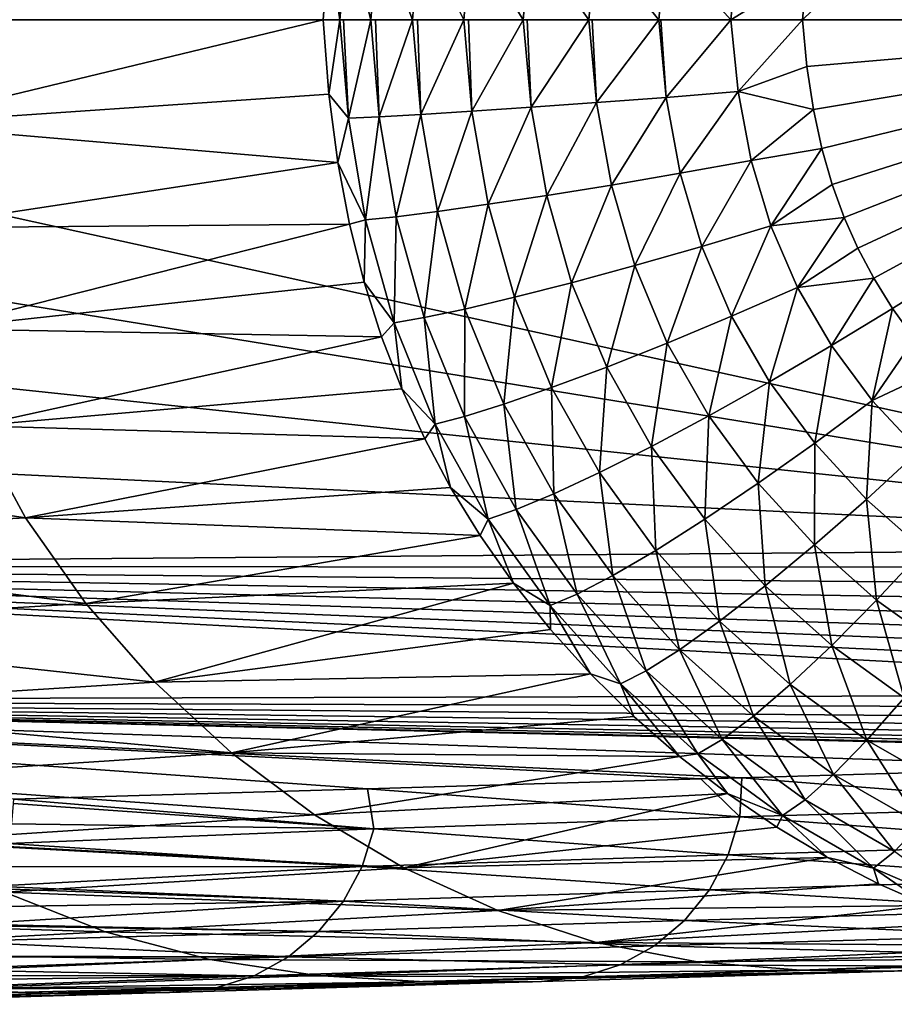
# Model space of a CAD drawing. Header units: metres. Extents: x -160 to 52, y -25 to 25.
# Tile 159 of 166: x 37.15 to 45.57, y -9.48 to 0. Entities that reach past the tile are written whole.
import ezdxf

# ---------------------------------------------------------------- set-up
doc = ezdxf.new("R2010")
doc.units = ezdxf.units.M
doc.layers.add('solid_509094_SW0001', color=7, linetype='CONTINUOUS')

msp = doc.modelspace()

# ---------------------------------------------------------------- linework, layer by layer
at = {"layer": 'solid_509094_SW0001'}
for points in [[(44.68808, -0.000008, 111.595085), (49.955715, -0.000008, 110.66626), (49.924114, 5.053803, 110.671829)], [(44.731606, 0.451589, 111.58741), (44.68808, -0.000008, 111.595085), (49.924114, 5.053803, 110.671829)], [(40.307503, 0.884208, 109.029602), (40.127136, 0.716359, 108.473663), (40.234135, -0.000011, 109.04248)], [(40.307503, 0.884208, 109.029602), (40.234135, -0.000011, 109.04248), (40.531174, -0.000009, 109.671661)], [(40.604065, 0.871417, 109.658791), (40.307503, 0.884208, 109.029602), (40.531174, -0.000009, 109.671661)], [(40.604065, 0.871417, 109.658791), (40.531174, -0.000009, 109.671661), (40.932911, -0.000012, 110.239883)], [(41.005009, 0.850609, 110.227074), (40.604065, 0.871417, 109.658791), (40.932911, -0.000012, 110.239883)], [(41.005009, 0.850609, 110.227074), (40.932911, -0.000012, 110.239883), (41.427006, -0.000011, 110.729759)], [(41.498215, 0.822235, 110.717255), (41.005009, 0.850609, 110.227074), (41.427006, -0.000011, 110.729759)], [(41.498215, 0.822235, 110.717255), (41.427006, -0.000011, 110.729759), (41.998844, -0.000014, 111.126808)], [(42.068771, 0.786924, 111.114525), (41.498215, 0.822235, 110.717255), (41.998844, -0.000014, 111.126808)], [(42.068771, 0.786924, 111.114525), (41.998844, -0.000014, 111.126808), (42.631157, -0.000008, 111.418907)], [(42.699417, 0.745436, 111.406853), (42.068771, 0.786924, 111.114525), (42.631157, -0.000008, 111.418907)], [(40.072517, -0.000008, 108.482269), (40.127136, 0.716359, 108.473663), (35.82576, -0.000006, 88.343414)], [(40.234135, -0.000011, 109.04248), (40.127136, 0.716359, 108.473663), (40.072517, -0.000008, 108.482269)], [(42.699417, 0.745436, 111.406853), (42.631157, -0.000008, 111.418907), (43.304623, -0.000011, 111.597122)], [(43.37109, 0.698686, 111.585403), (42.699417, 0.745436, 111.406853), (43.304623, -0.000011, 111.597122)], [(43.37109, 0.698686, 111.585403), (43.304623, -0.000011, 111.597122), (43.999081, -0.000009, 111.656128)], [(44.063469, 0.647653, 111.644775), (43.37109, 0.698686, 111.585403), (43.999081, -0.000009, 111.656128)], [(44.063469, 0.647653, 111.644775), (43.999081, -0.000009, 111.656128), (44.731606, 0.451589, 111.58741)], [(43.999081, -0.000009, 111.656128), (44.68808, -0.000008, 111.595085), (44.731606, 0.451589, 111.58741)], [(51.546276, -5.079215, 108.354942), (28.431429, -1.32112, -22.908987), (28.426889, 0.000006, -22.947298)], [(51.578033, -0.000007, 108.349342), (51.546276, -5.079215, 108.354942), (28.426889, 0.000006, -22.947298)], [(35.903355, -1.007046, 88.329735), (40.072517, -0.000008, 108.482269), (35.82576, -0.000006, 88.343414)], [(40.12735, -0.718421, 108.473625), (40.072517, -0.000008, 108.482269), (35.903355, -1.007046, 88.329735)], [(40.234135, -0.000011, 109.04248), (40.072517, -0.000008, 108.482269), (40.12735, -0.718421, 108.473625)], [(40.234135, -0.000011, 109.04248), (40.12735, -0.718421, 108.473625), (40.315273, -0.948431, 109.028229)], [(40.269783, -0.000011, 109.135384), (40.531174, -0.000009, 109.671661), (40.234135, -0.000011, 109.04248)], [(40.269783, -0.000011, 109.135384), (40.234135, -0.000011, 109.04248), (40.315273, -0.948431, 109.028229)], [(40.269783, -0.000011, 109.135384), (40.315273, -0.948431, 109.028229), (40.531174, -0.000009, 109.671661)], [(40.315273, -0.948431, 109.028229), (40.611763, -0.934627, 109.657433), (40.531174, -0.000009, 109.671661)], [(40.575203, -0.00001, 109.745285), (40.932911, -0.000012, 110.239883), (40.531174, -0.000009, 109.671661)], [(40.575203, -0.00001, 109.745285), (40.531174, -0.000009, 109.671661), (40.611763, -0.934627, 109.657433)], [(40.575203, -0.00001, 109.745285), (40.611763, -0.934627, 109.657433), (40.932911, -0.000012, 110.239883)], [(40.611763, -0.934627, 109.657433), (41.012589, -0.912167, 110.225739), (40.932911, -0.000012, 110.239883)], [(40.98032, -0.000011, 110.294853), (41.427006, -0.000011, 110.729759), (40.932911, -0.000012, 110.239883)], [(40.98032, -0.000011, 110.294853), (40.932911, -0.000012, 110.239883), (41.012589, -0.912167, 110.225739)], [(40.98032, -0.000011, 110.294853), (41.012589, -0.912167, 110.225739), (41.427006, -0.000011, 110.729759)], [(41.012589, -0.912167, 110.225739), (41.50563, -0.881539, 110.71595), (41.427006, -0.000011, 110.729759)], [(41.473099, -0.00001, 110.767532), (41.998844, -0.000014, 111.126808), (41.427006, -0.000011, 110.729759)], [(41.473099, -0.00001, 110.767532), (41.427006, -0.000011, 110.729759), (41.50563, -0.881539, 110.71595)], [(41.473099, -0.00001, 110.767532), (41.50563, -0.881539, 110.71595), (41.998844, -0.000014, 111.126808)], [(41.50563, -0.881539, 110.71595), (42.075977, -0.843422, 111.113251), (41.998844, -0.000014, 111.126808)], [(42.038925, -0.000015, 111.149445), (42.631157, -0.000008, 111.418907), (41.998844, -0.000014, 111.126808)], [(42.038925, -0.000015, 111.149445), (41.998844, -0.000014, 111.126808), (42.075977, -0.843422, 111.113251)], [(42.038925, -0.000015, 111.149445), (42.075977, -0.843422, 111.113251), (42.631157, -0.000008, 111.418907)], [(42.075977, -0.843422, 111.113251), (42.706375, -0.798636, 111.405624), (42.631157, -0.000008, 111.418907)], [(42.662312, -0.000007, 111.429985), (43.304623, -0.000011, 111.597122), (42.631157, -0.000008, 111.418907)], [(42.662312, -0.000007, 111.429985), (42.631157, -0.000008, 111.418907), (42.706375, -0.798636, 111.405624)], [(42.662312, -0.000007, 111.429985), (42.706375, -0.798636, 111.405624), (43.304623, -0.000011, 111.597122)], [(42.706375, -0.798636, 111.405624), (43.377758, -0.74817, 111.584229), (43.304623, -0.000011, 111.597122)], [(43.325024, -0.000012, 111.600609), (43.999081, -0.000009, 111.656128), (43.304623, -0.000011, 111.597122)], [(43.325024, -0.000012, 111.600609), (43.304623, -0.000011, 111.597122), (43.377758, -0.74817, 111.584229)], [(43.325024, -0.000012, 111.600609), (43.377758, -0.74817, 111.584229), (43.999081, -0.000009, 111.656128)], [(43.377758, -0.74817, 111.584229), (44.069805, -0.693085, 111.643654), (43.999081, -0.000009, 111.656128)], [(43.999081, -0.000009, 111.656128), (44.069805, -0.693085, 111.643654), (44.68808, -0.000008, 111.595085)], [(44.069805, -0.693085, 111.643654), (44.731594, -0.45163, 111.58741), (44.68808, -0.000008, 111.595085)], [(44.68808, -0.000008, 111.595085), (44.731594, -0.45163, 111.58741), (49.955715, -0.000008, 110.66626)], [(44.731594, -0.45163, 111.58741), (44.794037, -0.864974, 111.576401), (49.955715, -0.000008, 110.66626)], [(44.794037, -0.864974, 111.576401), (44.875385, -1.240187, 111.562057), (49.955715, -0.000008, 110.66626)], [(44.875385, -1.240187, 111.562057), (44.974625, -1.586735, 111.544556), (49.955715, -0.000008, 110.66626)], [(44.974625, -1.586735, 111.544556), (45.090816, -1.906776, 111.524071), (49.955715, -0.000008, 110.66626)], [(45.090816, -1.906776, 111.524071), (45.221024, -2.200732, 111.501114), (49.955715, -0.000008, 110.66626)], [(45.221024, -2.200732, 111.501114), (45.375633, -2.490752, 111.473846), (49.955715, -0.000008, 110.66626)], [(45.375633, -2.490752, 111.473846), (45.556984, -2.780955, 111.441872), (49.955715, -0.000008, 110.66626)], [(45.556984, -2.780955, 111.441872), (45.769398, -3.073977, 111.404419), (49.955715, -0.000008, 110.66626)], [(44.069805, -0.693085, 111.643654), (44.794037, -0.864974, 111.576401), (44.731594, -0.45163, 111.58741)], [(40.214218, -1.376064, 108.458214), (40.12735, -0.718421, 108.473625), (35.903355, -1.007046, 88.329735)], [(40.315273, -0.948431, 109.028229), (40.12735, -0.718421, 108.473625), (40.214218, -1.376064, 108.458214)], [(42.706375, -0.798636, 111.405624), (42.849438, -1.592416, 111.380402), (43.377758, -0.74817, 111.584229)], [(42.849438, -1.592416, 111.380402), (43.512653, -1.479439, 111.56044), (43.377758, -0.74817, 111.584229)], [(43.377758, -0.74817, 111.584229), (43.512653, -1.479439, 111.56044), (44.069805, -0.693085, 111.643654)], [(43.512653, -1.479439, 111.56044), (44.195572, -1.356422, 111.621483), (44.069805, -0.693085, 111.643654)], [(44.069805, -0.693085, 111.643654), (44.195572, -1.356422, 111.621483), (44.794037, -0.864974, 111.576401)], [(41.50563, -0.881539, 110.71595), (41.661739, -1.778363, 110.688423), (42.075977, -0.843422, 111.113251)], [(41.661739, -1.778363, 110.688423), (42.226139, -1.692817, 111.086777), (42.075977, -0.843422, 111.113251)], [(42.075977, -0.843422, 111.113251), (42.226139, -1.692817, 111.086777), (42.706375, -0.798636, 111.405624)], [(42.226139, -1.692817, 111.086777), (42.849438, -1.592416, 111.380402), (42.706375, -0.798636, 111.405624)], [(40.315273, -0.948431, 109.028229), (40.481621, -1.92858, 108.998901), (40.611763, -0.934627, 109.657433)], [(40.481621, -1.92858, 108.998901), (40.776016, -1.897587, 109.628471), (40.611763, -0.934627, 109.657433)], [(40.611763, -0.934627, 109.657433), (40.776016, -1.897587, 109.628471), (41.012589, -0.912167, 110.225739)], [(40.776016, -1.897587, 109.628471), (41.173416, -1.847138, 110.19738), (41.012589, -0.912167, 110.225739)], [(41.012589, -0.912167, 110.225739), (41.173416, -1.847138, 110.19738), (41.50563, -0.881539, 110.71595)], [(41.173416, -1.847138, 110.19738), (41.661739, -1.778363, 110.688423), (41.50563, -0.881539, 110.71595)], [(44.195572, -1.356422, 111.621483), (44.875385, -1.240187, 111.562057), (44.794037, -0.864974, 111.576401)], [(40.214218, -1.376064, 108.458214), (35.903355, -1.007046, 88.329735), (36.073547, -2.004076, 88.299721)], [(40.315273, -0.948431, 109.028229), (40.214218, -1.376064, 108.458214), (40.481621, -1.92858, 108.998901)], [(51.546276, -5.079215, 108.354942), (28.445114, -2.642415, -22.793682), (28.431429, -1.32112, -22.908987)], [(44.195572, -1.356422, 111.621483), (44.384869, -1.986608, 111.588104), (44.875385, -1.240187, 111.562057)], [(44.384869, -1.986608, 111.588104), (44.974625, -1.586735, 111.544556), (44.875385, -1.240187, 111.562057)], [(40.327694, -1.970358, 108.437004), (40.214218, -1.376064, 108.458214), (36.073547, -2.004076, 88.299721)], [(40.481621, -1.92858, 108.998901), (40.214218, -1.376064, 108.458214), (40.327694, -1.970358, 108.437004)], [(43.512653, -1.479439, 111.56044), (43.720478, -2.185398, 111.523796), (44.195572, -1.356422, 111.621483)], [(43.720478, -2.185398, 111.523796), (44.384869, -1.986608, 111.588104), (44.195572, -1.356422, 111.621483)], [(42.849438, -1.592416, 111.380402), (43.074207, -2.369102, 111.340767), (43.512653, -1.479439, 111.56044)], [(43.074207, -2.369102, 111.340767), (43.720478, -2.185398, 111.523796), (43.512653, -1.479439, 111.56044)], [(42.226139, -1.692817, 111.086777), (42.465912, -2.533164, 111.044495), (42.849438, -1.592416, 111.380402)], [(42.465912, -2.533164, 111.044495), (43.074207, -2.369102, 111.340767), (42.849438, -1.592416, 111.380402)], [(44.384869, -1.986608, 111.588104), (45.090816, -1.906776, 111.524071), (44.974625, -1.586735, 111.544556)], [(41.661739, -1.778363, 110.688423), (41.914257, -2.673503, 110.643898), (42.226139, -1.692817, 111.086777)], [(41.914257, -2.673503, 110.643898), (42.465912, -2.533164, 111.044495), (42.226139, -1.692817, 111.086777)], [(41.173416, -1.847138, 110.19738), (41.43615, -2.786658, 110.151047), (41.661739, -1.778363, 110.688423)], [(41.43615, -2.786658, 110.151047), (41.914257, -2.673503, 110.643898), (41.661739, -1.778363, 110.688423)], [(40.776016, -1.897587, 109.628471), (41.04623, -2.869835, 109.580826), (41.173416, -1.847138, 110.19738)], [(41.04623, -2.869835, 109.580826), (41.43615, -2.786658, 110.151047), (41.173416, -1.847138, 110.19738)], [(40.327694, -1.970358, 108.437004), (36.073547, -2.004076, 88.299721), (36.345821, -2.976882, 88.251717)], [(40.468925, -2.52794, 108.410278), (40.327694, -1.970358, 108.437004), (36.345821, -2.976882, 88.251717)], [(40.481621, -1.92858, 108.998901), (40.327694, -1.970358, 108.437004), (40.468925, -2.52794, 108.410278)], [(40.481621, -1.92858, 108.998901), (40.468925, -2.52794, 108.410278), (40.75642, -2.920991, 108.950447)], [(40.481621, -1.92858, 108.998901), (40.75642, -2.920991, 108.950447), (40.776016, -1.897587, 109.628471)], [(40.75642, -2.920991, 108.950447), (41.04623, -2.869835, 109.580826), (40.776016, -1.897587, 109.628471)], [(43.720478, -2.185398, 111.523796), (44.00581, -2.856668, 111.47348), (44.384869, -1.986608, 111.588104)], [(44.00581, -2.856668, 111.47348), (44.640377, -2.578564, 111.543045), (44.384869, -1.986608, 111.588104)], [(44.384869, -1.986608, 111.588104), (44.640377, -2.578564, 111.543045), (45.090816, -1.906776, 111.524071)], [(44.640377, -2.578564, 111.543045), (45.221024, -2.200732, 111.501114), (45.090816, -1.906776, 111.524071)], [(43.074207, -2.369102, 111.340767), (43.38707, -3.114731, 111.285599), (43.720478, -2.185398, 111.523796)], [(43.38707, -3.114731, 111.285599), (44.00581, -2.856668, 111.47348), (43.720478, -2.185398, 111.523796)], [(44.640377, -2.578564, 111.543045), (45.375633, -2.490752, 111.473846), (45.221024, -2.200732, 111.501114)], [(42.465912, -2.533164, 111.044495), (42.80331, -3.345927, 110.985001), (43.074207, -2.369102, 111.340767)], [(42.80331, -3.345927, 110.985001), (43.38707, -3.114731, 111.285599), (43.074207, -2.369102, 111.340767)], [(40.636116, -3.053599, 108.378418), (40.468925, -2.52794, 108.410278), (36.345821, -2.976882, 88.251717)], [(40.75642, -2.920991, 108.950447), (40.468925, -2.52794, 108.410278), (40.636116, -3.053599, 108.378418)], [(41.914257, -2.673503, 110.643898), (42.272598, -3.544175, 110.580711), (42.465912, -2.533164, 111.044495)], [(42.272598, -3.544175, 110.580711), (42.80331, -3.345927, 110.985001), (42.465912, -2.533164, 111.044495)], [(44.640377, -2.578564, 111.543045), (44.967628, -3.138764, 111.485344), (45.375633, -2.490752, 111.473846)], [(44.967628, -3.138764, 111.485344), (45.556984, -2.780955, 111.441872), (45.375633, -2.490752, 111.473846)], [(51.546276, -5.079215, 108.354942), (28.468019, -3.95931, -22.601194), (28.445114, -2.642415, -22.793682)], [(44.00581, -2.856668, 111.47348), (44.370777, -3.489075, 111.409126), (44.640377, -2.578564, 111.543045)], [(44.370777, -3.489075, 111.409126), (44.967628, -3.138764, 111.485344), (44.640377, -2.578564, 111.543045)], [(41.43615, -2.786658, 110.151047), (41.811344, -3.704309, 110.084892), (41.914257, -2.673503, 110.643898)], [(41.811344, -3.704309, 110.084892), (42.272598, -3.544175, 110.580711), (41.914257, -2.673503, 110.643898)], [(41.04623, -2.869835, 109.580826), (41.433788, -3.822168, 109.512489), (41.43615, -2.786658, 110.151047)], [(41.433788, -3.822168, 109.512489), (41.811344, -3.704309, 110.084892), (41.43615, -2.786658, 110.151047)], [(44.967628, -3.138764, 111.485344), (45.361607, -3.666738, 111.415878), (45.556984, -2.780955, 111.441872)], [(45.361607, -3.666738, 111.415878), (45.769398, -3.073977, 111.404419), (45.556984, -2.780955, 111.441872)], [(40.75642, -2.920991, 108.950447), (40.636116, -3.053599, 108.378418), (40.829742, -3.555634, 108.341423)], [(40.75642, -2.920991, 108.950447), (41.151577, -3.894706, 108.880768), (41.04623, -2.869835, 109.580826)], [(40.75642, -2.920991, 108.950447), (40.829742, -3.555634, 108.341423), (41.151577, -3.894706, 108.880768)], [(41.151577, -3.894706, 108.880768), (41.433788, -3.822168, 109.512489), (41.04623, -2.869835, 109.580826)], [(43.38707, -3.114731, 111.285599), (43.787445, -3.81571, 111.215004), (44.00581, -2.856668, 111.47348)], [(43.787445, -3.81571, 111.215004), (44.370777, -3.489075, 111.409126), (44.00581, -2.856668, 111.47348)], [(40.636116, -3.053599, 108.378418), (36.345821, -2.976882, 88.251717), (36.723415, -3.912375, 88.185135)], [(40.829742, -3.555634, 108.341423), (40.636116, -3.053599, 108.378418), (36.723415, -3.912375, 88.185135)], [(42.80331, -3.345927, 110.985001), (43.235703, -4.109484, 110.90876), (43.38707, -3.114731, 111.285599)], [(43.235703, -4.109484, 110.90876), (43.787445, -3.81571, 111.215004), (43.38707, -3.114731, 111.285599)], [(45.361607, -3.666738, 111.415878), (46.008972, -3.361895, 111.362175), (45.769398, -3.073977, 111.404419)], [(44.370777, -3.489075, 111.409126), (44.807117, -4.07926, 111.332191), (44.967628, -3.138764, 111.485344)], [(44.807117, -4.07926, 111.332191), (45.361607, -3.666738, 111.415878), (44.967628, -3.138764, 111.485344)], [(42.272598, -3.544175, 110.580711), (42.732628, -4.362181, 110.499596), (42.80331, -3.345927, 110.985001)], [(42.732628, -4.362181, 110.499596), (43.235703, -4.109484, 110.90876), (42.80331, -3.345927, 110.985001)], [(45.361607, -3.666738, 111.415878), (45.812035, -4.153061, 111.336456), (46.008972, -3.361895, 111.362175)], [(43.787445, -3.81571, 111.215004), (44.263577, -4.464811, 111.13105), (44.370777, -3.489075, 111.409126)], [(44.263577, -4.464811, 111.13105), (44.807117, -4.07926, 111.332191), (44.370777, -3.489075, 111.409126)], [(41.050774, -4.038357, 108.299156), (40.829742, -3.555634, 108.341423), (36.723415, -3.912375, 88.185135)], [(41.151577, -3.894706, 108.880768), (40.829742, -3.555634, 108.341423), (41.050774, -4.038357, 108.299156)], [(41.811344, -3.704309, 110.084892), (42.293808, -4.566785, 109.999825), (42.272598, -3.544175, 110.580711)], [(42.293808, -4.566785, 109.999825), (42.732628, -4.362181, 110.499596), (42.272598, -3.544175, 110.580711)], [(44.807117, -4.07926, 111.332191), (45.304489, -4.620456, 111.244492), (45.361607, -3.666738, 111.415878)], [(45.304489, -4.620456, 111.244492), (45.812035, -4.153061, 111.336456), (45.361607, -3.666738, 111.415878)], [(41.433788, -3.822168, 109.512489), (41.932827, -4.717636, 109.424492), (41.811344, -3.704309, 110.084892)], [(41.932827, -4.717636, 109.424492), (42.293808, -4.566785, 109.999825), (41.811344, -3.704309, 110.084892)], [(41.151577, -3.894706, 108.880768), (41.660835, -4.810579, 108.79097), (41.433788, -3.822168, 109.512489)], [(41.660835, -4.810579, 108.79097), (41.932827, -4.717636, 109.424492), (41.433788, -3.822168, 109.512489)], [(43.235703, -4.109484, 110.90876), (43.747837, -4.812254, 110.818459), (43.787445, -3.81571, 111.215004)], [(43.747837, -4.812254, 110.818459), (44.263577, -4.464811, 111.13105), (43.787445, -3.81571, 111.215004)], [(51.546276, -5.079215, 108.354942), (28.500273, -5.265942, -22.331493), (28.468019, -3.95931, -22.601194)], [(32.537083, -4.096606, 68.013603), (37.206371, -4.798109, 88.099976), (36.723415, -3.912375, 88.185135)], [(41.050774, -4.038357, 108.299156), (36.723415, -3.912375, 88.185135), (37.206371, -4.798109, 88.099976)], [(41.151577, -3.894706, 108.880768), (41.050774, -4.038357, 108.299156), (41.300232, -4.504692, 108.25145)], [(41.151577, -3.894706, 108.880768), (41.300232, -4.504692, 108.25145), (41.660835, -4.810579, 108.79097)], [(41.300232, -4.504692, 108.25145), (41.050774, -4.038357, 108.299156), (37.206371, -4.798109, 88.099976)], [(32.537083, -4.096606, 68.013603), (33.062107, -5.014807, 67.921028), (37.206371, -4.798109, 88.099976)], [(42.732628, -4.362181, 110.499596), (43.275875, -5.111596, 110.403809), (43.235703, -4.109484, 110.90876)], [(43.275875, -5.111596, 110.403809), (43.747837, -4.812254, 110.818459), (43.235703, -4.109484, 110.90876)], [(44.263577, -4.464811, 111.13105), (44.804989, -5.057829, 111.035583), (44.807117, -4.07926, 111.332191)], [(44.804989, -5.057829, 111.035583), (45.304489, -4.620456, 111.244492), (44.807117, -4.07926, 111.332191)], [(45.304489, -4.620456, 111.244492), (45.855118, -5.107346, 111.1474), (45.812035, -4.153061, 111.336456)], [(42.293808, -4.566785, 109.999825), (42.862339, -5.354269, 109.899574), (42.732628, -4.362181, 110.499596)], [(42.862339, -5.354269, 109.899574), (43.275875, -5.111596, 110.403809), (42.732628, -4.362181, 110.499596)], [(41.586258, -4.969131, 108.196838), (41.300232, -4.504692, 108.25145), (37.206371, -4.798109, 88.099976)], [(41.660835, -4.810579, 108.79097), (41.300232, -4.504692, 108.25145), (41.586258, -4.969131, 108.196838)], [(43.747837, -4.812254, 110.818459), (44.329041, -5.452373, 110.715973), (44.263577, -4.464811, 111.13105)], [(44.329041, -5.452373, 110.715973), (44.804989, -5.057829, 111.035583), (44.263577, -4.464811, 111.13105)], [(41.932827, -4.717636, 109.424492), (42.520042, -5.533352, 109.320953), (42.293808, -4.566785, 109.999825)], [(42.520042, -5.533352, 109.320953), (42.862339, -5.354269, 109.899574), (42.293808, -4.566785, 109.999825)], [(44.804989, -5.057829, 111.035583), (45.403671, -5.590343, 110.930016), (45.304489, -4.620456, 111.244492)], [(45.403671, -5.590343, 110.930016), (45.855118, -5.107346, 111.1474), (45.304489, -4.620456, 111.244492)], [(41.660835, -4.810579, 108.79097), (42.259583, -5.643754, 108.685394), (41.932827, -4.717636, 109.424492)], [(42.259583, -5.643754, 108.685394), (42.520042, -5.533352, 109.320953), (41.932827, -4.717636, 109.424492)], [(33.062107, -5.014807, 67.921028), (37.786259, -5.623713, 87.997726), (37.206371, -4.798109, 88.099976)], [(41.586258, -4.969131, 108.196838), (37.206371, -4.798109, 88.099976), (37.786259, -5.623713, 87.997726)], [(41.660835, -4.810579, 108.79097), (41.586258, -4.969131, 108.196838), (41.907299, -5.426163, 108.135551)], [(41.660835, -4.810579, 108.79097), (41.907299, -5.426163, 108.135551), (42.259583, -5.643754, 108.685394)], [(43.275875, -5.111596, 110.403809), (43.891441, -5.792575, 110.295265), (43.747837, -4.812254, 110.818459)], [(43.891441, -5.792575, 110.295265), (44.329041, -5.452373, 110.715973), (43.747837, -4.812254, 110.818459)], [(33.062107, -5.014807, 67.921028), (33.691032, -5.864555, 67.810135), (37.786259, -5.623713, 87.997726)], [(41.907299, -5.426163, 108.135551), (41.586258, -4.969131, 108.196838), (37.786259, -5.623713, 87.997726)], [(51.546276, -5.079215, 108.354942), (51.542194, -5.272794, 108.346222), (28.500273, -5.265942, -22.331493)], [(42.862339, -5.354269, 109.899574), (43.505802, -6.068551, 109.786118), (43.275875, -5.111596, 110.403809)], [(43.505802, -6.068551, 109.786118), (43.891441, -5.792575, 110.295265), (43.275875, -5.111596, 110.403809)], [(44.329041, -5.452373, 110.715973), (44.971146, -6.026333, 110.602753), (44.804989, -5.057829, 111.035583)], [(44.971146, -6.026333, 110.602753), (45.403671, -5.590343, 110.930016), (44.804989, -5.057829, 111.035583)], [(45.403671, -5.590343, 110.930016), (46.053116, -6.057769, 110.815506), (45.855118, -5.107346, 111.1474)], [(51.424736, -6.498399, 107.783943), (28.541954, -6.556033, -21.985313), (28.500273, -5.265942, -22.331493)], [(51.449936, -6.351739, 107.913292), (51.424736, -6.498399, 107.783943), (28.500273, -5.265942, -22.331493)], [(51.472721, -6.192466, 108.028137), (51.449936, -6.351739, 107.913292), (28.500273, -5.265942, -22.331493)], [(51.492794, -6.022345, 108.127007), (51.472721, -6.192466, 108.028137), (28.500273, -5.265942, -22.331493)], [(51.509945, -5.843221, 108.208969), (51.492794, -6.022345, 108.127007), (28.500273, -5.265942, -22.331493)], [(51.524002, -5.656761, 108.273262), (51.509945, -5.843221, 108.208969), (28.500273, -5.265942, -22.331493)], [(51.534763, -5.465715, 108.318993), (51.524002, -5.656761, 108.273262), (28.500273, -5.265942, -22.331493)], [(51.542194, -5.272794, 108.346222), (51.534763, -5.465715, 108.318993), (28.500273, -5.265942, -22.331493)], [(42.520042, -5.533352, 109.320953), (43.184116, -6.272306, 109.203857), (42.862339, -5.354269, 109.899574)], [(43.184116, -6.272306, 109.203857), (43.505802, -6.068551, 109.786118), (42.862339, -5.354269, 109.899574)], [(41.907299, -5.426163, 108.135551), (37.786259, -5.623713, 87.997726), (38.45052, -6.380034, 87.8806)], [(42.263115, -5.873023, 108.067596), (41.907299, -5.426163, 108.135551), (38.45052, -6.380034, 87.8806)], [(42.259583, -5.643754, 108.685394), (41.907299, -5.426163, 108.135551), (42.263115, -5.873023, 108.067596)], [(43.891441, -5.792575, 110.295265), (44.571037, -6.402481, 110.175438), (44.329041, -5.452373, 110.715973)], [(44.571037, -6.402481, 110.175438), (44.971146, -6.026333, 110.602753), (44.329041, -5.452373, 110.715973)], [(42.259583, -5.643754, 108.685394), (42.936367, -6.397954, 108.566063), (42.520042, -5.533352, 109.320953)], [(42.936367, -6.397954, 108.566063), (43.184116, -6.272306, 109.203857), (42.520042, -5.533352, 109.320953)], [(44.971146, -6.026333, 110.602753), (45.668629, -6.53069, 110.479767), (45.403671, -5.590343, 110.930016)], [(45.668629, -6.53069, 110.479767), (46.053116, -6.057769, 110.815506), (45.403671, -5.590343, 110.930016)], [(33.691032, -5.864555, 67.810135), (38.45052, -6.380034, 87.8806), (37.786259, -5.623713, 87.997726)], [(42.259583, -5.643754, 108.685394), (42.263115, -5.873023, 108.067596), (42.649082, -6.302172, 107.993813)], [(42.259583, -5.643754, 108.685394), (42.649082, -6.302172, 107.993813), (42.936367, -6.397954, 108.566063)], [(33.691032, -5.864555, 67.810135), (34.410954, -6.635858, 67.683189), (38.45052, -6.380034, 87.8806)], [(42.649082, -6.302172, 107.993813), (42.263115, -5.873023, 108.067596), (38.45052, -6.380034, 87.8806)], [(43.505802, -6.068551, 109.786118), (44.215836, -6.707745, 109.660919), (43.891441, -5.792575, 110.295265)], [(44.215836, -6.707745, 109.660919), (44.571037, -6.402481, 110.175438), (43.891441, -5.792575, 110.295265)], [(43.184116, -6.272306, 109.203857), (43.916637, -6.933196, 109.074692), (43.505802, -6.068551, 109.786118)], [(43.916637, -6.933196, 109.074692), (44.215836, -6.707745, 109.660919), (43.505802, -6.068551, 109.786118)], [(44.571037, -6.402481, 110.175438), (45.309925, -6.938817, 110.045151), (44.971146, -6.026333, 110.602753)], [(45.309925, -6.938817, 110.045151), (45.668629, -6.53069, 110.479767), (44.971146, -6.026333, 110.602753)], [(42.649082, -6.302172, 107.993813), (38.45052, -6.380034, 87.8806), (39.188457, -7.060067, 87.750481)], [(43.063595, -6.710903, 107.914505), (42.649082, -6.302172, 107.993813), (39.188457, -7.060067, 87.750481)], [(42.936367, -6.397954, 108.566063), (42.649082, -6.302172, 107.993813), (43.063595, -6.710903, 107.914505)], [(42.936367, -6.397954, 108.566063), (43.682762, -7.072249, 108.434448), (43.184116, -6.272306, 109.203857)], [(43.682762, -7.072249, 108.434448), (43.916637, -6.933196, 109.074692), (43.184116, -6.272306, 109.203857)], [(34.410954, -6.635858, 67.683189), (39.188457, -7.060067, 87.750481), (38.45052, -6.380034, 87.8806)], [(42.936367, -6.397954, 108.566063), (43.063595, -6.710903, 107.914505), (43.505119, -7.096918, 107.829956)], [(42.936367, -6.397954, 108.566063), (43.505119, -7.096918, 107.829956), (43.682762, -7.072249, 108.434448)], [(44.215836, -6.707745, 109.660919), (44.9883, -7.270111, 109.524712), (44.571037, -6.402481, 110.175438)], [(44.9883, -7.270111, 109.524712), (45.309925, -6.938817, 110.045151), (44.571037, -6.402481, 110.175438)], [(51.424736, -6.498399, 107.783943), (51.397343, -6.63131, 107.641159), (28.541954, -6.556033, -21.985313)], [(45.309925, -6.938817, 110.045151), (46.105526, -7.395129, 109.904861), (45.668629, -6.53069, 110.479767)], [(40.500053, -7.408013, 45.918079), (37.093639, -7.506362, 26.609915), (28.541954, -6.556033, -21.985313)], [(43.709126, -7.313166, 64.107567), (40.500053, -7.408013, 45.918079), (28.541954, -6.556033, -21.985313)], [(44.1064, -7.301301, 66.359367), (43.709126, -7.313166, 64.107567), (28.541954, -6.556033, -21.985313)], [(47.546543, -7.198407, 85.858658), (44.1064, -7.301301, 66.359367), (28.541954, -6.556033, -21.985313)], [(51.170666, -7.08964, 106.400894), (47.546543, -7.198407, 85.858658), (28.541954, -6.556033, -21.985313)], [(51.204178, -7.079349, 106.589897), (51.170666, -7.08964, 106.400894), (28.541954, -6.556033, -21.985313)], [(51.237892, -7.050257, 106.778122), (51.204178, -7.079349, 106.589897), (28.541954, -6.556033, -21.985313)], [(51.271587, -7.002396, 106.964386), (51.237892, -7.050257, 106.778122), (28.541954, -6.556033, -21.985313)], [(51.304794, -6.93573, 107.146027), (51.271587, -7.002396, 106.964386), (28.541954, -6.556033, -21.985313)], [(51.337025, -6.851128, 107.320419), (51.304794, -6.93573, 107.146027), (28.541954, -6.556033, -21.985313)], [(51.367985, -6.749352, 107.486031), (51.337025, -6.851128, 107.320419), (28.541954, -6.556033, -21.985313)], [(51.397343, -6.63131, 107.641159), (51.367985, -6.749352, 107.486031), (28.541954, -6.556033, -21.985313)], [(34.410954, -6.635858, 67.683189), (35.210068, -7.320821, 67.542282), (39.188457, -7.060067, 87.750481)], [(43.505119, -7.096918, 107.829956), (43.063595, -6.710903, 107.914505), (39.188457, -7.060067, 87.750481)], [(43.916637, -6.933196, 109.074692), (44.713882, -7.514826, 108.93412), (44.215836, -6.707745, 109.660919)], [(44.713882, -7.514826, 108.93412), (44.9883, -7.270111, 109.524712), (44.215836, -6.707745, 109.660919)], [(43.682762, -7.072249, 108.434448), (44.495281, -7.665777, 108.291183), (43.916637, -6.933196, 109.074692)], [(44.495281, -7.665777, 108.291183), (44.713882, -7.514826, 108.93412), (43.916637, -6.933196, 109.074692)], [(44.9883, -7.270111, 109.524712), (45.821629, -7.74954, 109.377769), (45.309925, -6.938817, 110.045151)], [(45.821629, -7.74954, 109.377769), (46.105526, -7.395129, 109.904861), (45.309925, -6.938817, 110.045151)], [(35.210068, -7.320821, 67.542282), (39.990738, -7.658253, 87.609016), (39.188457, -7.060067, 87.750481)], [(43.505119, -7.096918, 107.829956), (39.188457, -7.060067, 87.750481), (39.990738, -7.658253, 87.609016)], [(43.966316, -7.453824, 107.741547), (43.505119, -7.096918, 107.829956), (39.990738, -7.658253, 87.609016)], [(43.682762, -7.072249, 108.434448), (43.505119, -7.096918, 107.829956), (43.966316, -7.453824, 107.741547)], [(43.682762, -7.072249, 108.434448), (43.966316, -7.453824, 107.741547), (44.495281, -7.665777, 108.291183)], [(47.609028, -7.575386, 86.462868), (44.1064, -7.301301, 66.359367), (47.546543, -7.198407, 85.858658)], [(44.086529, -7.679173, 66.495338), (43.709126, -7.313166, 64.107567), (44.1064, -7.301301, 66.359367)], [(44.086529, -7.679173, 66.495338), (44.1064, -7.301301, 66.359367), (47.609028, -7.575386, 86.462868)], [(44.713882, -7.514826, 108.93412), (45.575058, -8.011374, 108.782272), (44.9883, -7.270111, 109.524712)], [(45.575058, -8.011374, 108.782272), (45.821629, -7.74954, 109.377769), (44.9883, -7.270111, 109.524712)], [(35.210068, -7.320821, 67.542282), (36.077301, -7.912783, 67.389366), (39.990738, -7.658253, 87.609016)], [(44.086529, -7.679173, 66.495338), (40.500053, -7.408013, 45.918079), (43.709126, -7.313166, 64.107567)], [(40.561401, -7.792217, 46.528385), (37.093639, -7.506362, 26.609915), (40.500053, -7.408013, 45.918079)], [(43.966316, -7.453824, 107.741547), (39.990738, -7.658253, 87.609016), (40.848881, -8.167818, 87.457703)], [(40.561401, -7.792217, 46.528385), (40.500053, -7.408013, 45.918079), (44.086529, -7.679173, 66.495338)], [(44.442852, -7.778701, 107.650078), (43.966316, -7.453824, 107.741547), (40.848881, -8.167818, 87.457703)], [(44.495281, -7.665777, 108.291183), (43.966316, -7.453824, 107.741547), (44.442852, -7.778701, 107.650078)], [(40.561401, -7.792217, 46.528385), (37.074177, -7.743987, 26.615299), (37.091057, -7.549268, 26.61072)], [(40.561401, -7.792217, 46.528385), (37.091057, -7.549268, 26.61072), (37.093639, -7.506362, 26.609915)], [(44.086529, -7.679173, 66.495338), (47.609028, -7.575386, 86.462868), (47.49543, -7.941836, 86.484833)], [(44.495281, -7.665777, 108.291183), (45.373627, -8.172899, 108.136307), (44.713882, -7.514826, 108.93412)], [(45.373627, -8.172899, 108.136307), (45.575058, -8.011374, 108.782272), (44.713882, -7.514826, 108.93412)], [(36.077301, -7.912783, 67.389366), (40.848881, -8.167818, 87.457703), (39.990738, -7.658253, 87.609016)], [(40.561401, -7.792217, 46.528385), (44.086529, -7.679173, 66.495338), (43.973507, -8.044638, 66.517197)], [(43.973507, -8.044638, 66.517197), (44.086529, -7.679173, 66.495338), (47.49543, -7.941836, 86.484833)], [(44.495281, -7.665777, 108.291183), (44.442852, -7.778701, 107.650078), (44.931709, -8.070105, 107.556114)], [(44.495281, -7.665777, 108.291183), (44.931709, -8.070105, 107.556114), (45.373627, -8.172899, 108.136307)], [(40.561401, -7.792217, 46.528385), (37.038597, -7.936176, 26.623165), (37.074177, -7.743987, 26.615299)], [(40.447533, -8.155356, 46.550293), (37.038597, -7.936176, 26.623165), (40.561401, -7.792217, 46.528385)], [(40.447533, -8.155356, 46.550293), (40.561401, -7.792217, 46.528385), (43.973507, -8.044638, 66.517197)], [(44.931709, -8.070105, 107.556114), (44.442852, -7.778701, 107.650078), (40.848881, -8.167818, 87.457703)], [(36.077301, -7.912783, 67.389366), (37.001987, -8.403747, 67.226318), (40.848881, -8.167818, 87.457703)], [(40.447533, -8.155356, 46.550293), (37.030346, -7.969905, 26.624901), (37.038597, -7.936176, 26.623165)], [(43.973507, -8.044638, 66.517197), (47.49543, -7.941836, 86.484833), (47.314884, -8.279397, 86.518456)], [(40.447533, -8.155356, 46.550293), (36.97179, -8.160561, 26.636818), (37.030346, -7.969905, 26.624901)], [(40.447533, -8.155356, 46.550293), (43.973507, -8.044638, 66.517197), (43.793903, -8.381446, 66.550652)], [(43.793903, -8.381446, 66.550652), (43.973507, -8.044638, 66.517197), (47.314884, -8.279397, 86.518456)], [(45.373627, -8.172899, 108.136307), (46.337227, -8.587442, 107.9664), (45.575058, -8.011374, 108.782272)], [(40.447533, -8.155356, 46.550293), (36.894753, -8.344314, 26.651939), (36.97179, -8.160561, 26.636818)], [(40.267853, -8.489896, 46.583668), (36.894753, -8.344314, 26.651939), (40.447533, -8.155356, 46.550293)], [(40.267853, -8.489896, 46.583668), (40.447533, -8.155356, 46.550293), (43.793903, -8.381446, 66.550652)], [(44.931709, -8.070105, 107.556114), (40.848881, -8.167818, 87.457703), (41.755165, -8.580734, 87.297897)], [(45.421864, -8.323195, 107.461815), (44.931709, -8.070105, 107.556114), (41.755165, -8.580734, 87.297897)], [(45.373627, -8.172899, 108.136307), (44.931709, -8.070105, 107.556114), (45.421864, -8.323195, 107.461815)], [(37.001987, -8.403747, 67.226318), (41.755165, -8.580734, 87.297897), (40.848881, -8.167818, 87.457703)], [(45.373627, -8.172899, 108.136307), (45.421864, -8.323195, 107.461815), (45.898048, -8.533073, 107.370049)], [(45.373627, -8.172899, 108.136307), (45.898048, -8.533073, 107.370049), (46.337227, -8.587442, 107.9664)], [(40.267853, -8.489896, 46.583668), (36.883305, -8.367825, 26.654156), (36.894753, -8.344314, 26.651939)], [(45.898048, -8.533073, 107.370049), (45.421864, -8.323195, 107.461815), (41.755165, -8.580734, 87.297897)], [(43.793903, -8.381446, 66.550652), (47.314884, -8.279397, 86.518456), (47.074066, -8.575605, 86.5625)], [(33.158379, -8.634385, 46.994362), (37.973763, -8.784773, 67.05497), (37.001987, -8.403747, 67.226318)], [(40.267853, -8.489896, 46.583668), (36.784065, -8.545102, 26.673141), (36.883305, -8.367825, 26.654156)], [(37.001987, -8.403747, 67.226318), (37.973763, -8.784773, 67.05497), (41.755165, -8.580734, 87.297897)], [(40.267853, -8.489896, 46.583668), (43.793903, -8.381446, 66.550652), (43.55431, -8.677236, 66.594475)], [(43.55431, -8.677236, 66.594475), (43.793903, -8.381446, 66.550652), (47.074066, -8.575605, 86.5625)], [(40.267853, -8.489896, 46.583668), (36.667561, -8.711085, 26.695076), (36.784065, -8.545102, 26.673141)], [(40.028885, -8.783677, 46.627296), (36.667561, -8.711085, 26.695076), (40.267853, -8.489896, 46.583668)], [(40.028885, -8.783677, 46.627296), (40.267853, -8.489896, 46.583668), (43.55431, -8.677236, 66.594475)], [(45.898048, -8.533073, 107.370049), (41.755165, -8.580734, 87.297897), (42.700832, -8.887353, 87.131157)], [(46.352829, -8.699777, 107.28273), (45.898048, -8.533073, 107.370049), (42.700832, -8.887353, 87.131157)], [(37.973763, -8.784773, 67.05497), (42.700832, -8.887353, 87.131157), (41.755165, -8.580734, 87.297897)], [(43.55431, -8.677236, 66.594475), (47.074066, -8.575605, 86.5625), (46.78186, -8.819527, 86.615334)], [(33.158379, -8.634385, 46.994362), (34.195393, -8.981989, 46.811508), (37.973763, -8.784773, 67.05497)], [(40.028885, -8.783677, 46.627296), (36.656597, -8.724996, 26.697126), (36.667561, -8.711085, 26.695076)], [(40.028885, -8.783677, 46.627296), (43.55431, -8.677236, 66.594475), (43.263523, -8.921151, 66.647057)], [(47.204617, -8.920211, 107.120972), (46.352829, -8.699777, 107.28273), (42.700832, -8.887353, 87.131157)], [(43.263523, -8.921151, 66.647057), (43.55431, -8.677236, 66.594475), (46.78186, -8.819527, 86.615334)], [(34.195393, -8.981989, 46.811508), (38.981339, -9.05204, 66.877312), (37.973763, -8.784773, 67.05497)], [(40.028885, -8.783677, 46.627296), (36.519855, -8.879687, 26.72253), (36.656597, -8.724996, 26.697126)], [(39.739319, -9.026024, 46.679596), (36.519855, -8.879687, 26.72253), (40.028885, -8.783677, 46.627296)], [(37.973763, -8.784773, 67.05497), (38.981339, -9.05204, 66.877312), (42.700832, -8.887353, 87.131157)], [(39.739319, -9.026024, 46.679596), (40.028885, -8.783677, 46.627296), (43.263523, -8.921151, 66.647057)], [(43.263523, -8.921151, 66.647057), (46.78186, -8.819527, 86.615334), (46.449055, -9.002154, 86.675003)], [(39.739319, -9.026024, 46.679596), (36.36816, -9.018931, 26.750433), (36.519855, -8.879687, 26.72253)], [(38.981339, -9.05204, 66.877312), (43.675713, -9.076113, 86.959259), (42.700832, -8.887353, 87.131157)], [(47.204617, -8.920211, 107.120972), (42.700832, -8.887353, 87.131157), (43.675713, -9.076113, 86.959259)], [(34.195393, -8.981989, 46.811508), (35.264259, -9.210104, 46.623039), (38.981339, -9.05204, 66.877312)], [(39.739319, -9.026024, 46.679596), (43.263523, -8.921151, 66.647057), (42.932217, -9.10424, 66.706474)], [(42.932217, -9.10424, 66.706474), (43.263523, -8.921151, 66.647057), (46.449055, -9.002154, 86.675003)], [(42.932217, -9.10424, 66.706474), (46.449055, -9.002154, 86.675003), (46.087936, -9.116747, 86.739319)], [(48.123768, -9.030651, 106.951668), (47.204617, -8.920211, 107.120972), (43.675713, -9.076113, 86.959259)], [(35.264259, -9.210104, 46.623039), (40.01244, -9.207683, 66.695496), (38.981339, -9.05204, 66.877312)], [(39.739319, -9.026024, 46.679596), (36.191853, -9.148747, 26.782585), (36.360493, -9.025232, 26.751837)], [(39.409672, -9.208129, 46.738663), (36.191853, -9.148747, 26.782585), (39.739319, -9.026024, 46.679596)], [(39.739319, -9.026024, 46.679596), (36.360493, -9.025232, 26.751837), (36.36816, -9.018931, 26.750433)], [(38.981339, -9.05204, 66.877312), (40.01244, -9.207683, 66.695496), (43.675713, -9.076113, 86.959259)], [(39.409672, -9.208129, 46.738663), (39.739319, -9.026024, 46.679596), (42.932217, -9.10424, 66.706474)], [(39.409672, -9.208129, 46.738663), (42.932217, -9.10424, 66.706474), (42.572548, -9.219783, 66.770531)], [(40.01244, -9.207683, 66.695496), (44.6693, -9.153601, 86.784058), (43.675713, -9.076113, 86.959259)], [(42.572548, -9.219783, 66.770531), (42.932217, -9.10424, 66.706474), (46.087936, -9.116747, 86.739319)], [(48.123768, -9.030651, 106.951668), (43.675713, -9.076113, 86.959259), (44.6693, -9.153601, 86.784058)], [(48.650475, -9.05197, 106.856796), (48.123768, -9.030651, 106.951668), (44.6693, -9.153601, 86.784058)], [(48.650475, -9.05197, 106.856796), (44.6693, -9.153601, 86.784058), (45.572121, -9.163229, 86.015739)], [(48.650475, -9.05197, 106.856796), (45.572121, -9.163229, 86.015739), (45.607327, -9.16218, 86.215843)], [(39.409672, -9.208129, 46.738663), (36.008423, -9.254919, 26.815779), (36.191853, -9.148747, 26.782585)], [(40.01244, -9.207683, 66.695496), (41.05645, -9.267382, 66.511414), (44.6693, -9.153601, 86.784058)], [(41.05645, -9.267382, 66.511414), (45.572121, -9.163229, 86.015739), (44.6693, -9.153601, 86.784058)], [(41.05645, -9.267382, 66.511414), (42.175468, -9.264184, 66.71946), (45.572121, -9.163229, 86.015739)], [(45.572121, -9.163229, 86.015739), (42.175468, -9.264184, 66.71946), (42.572548, -9.219783, 66.770531)], [(42.572548, -9.219783, 66.770531), (46.087936, -9.116747, 86.739319), (45.607327, -9.16218, 86.215843)], [(42.572548, -9.219783, 66.770531), (45.607327, -9.16218, 86.215843), (45.572121, -9.163229, 86.015739)], [(35.264259, -9.210104, 46.623039), (36.35062, -9.335209, 46.431484), (40.01244, -9.207683, 66.695496)], [(39.409672, -9.208129, 46.738663), (35.816124, -9.339988, 26.850344), (36.008423, -9.254919, 26.815779)], [(39.051933, -9.323375, 46.802353), (35.816124, -9.339988, 26.850344), (39.409672, -9.208129, 46.738663)], [(36.35062, -9.335209, 46.431484), (41.05645, -9.267382, 66.511414), (40.01244, -9.207683, 66.695496)], [(36.35062, -9.335209, 46.431484), (37.444374, -9.379556, 46.238625), (41.05645, -9.267382, 66.511414)], [(37.444374, -9.379556, 46.238625), (42.090092, -9.266714, 66.234795), (41.05645, -9.267382, 66.511414)], [(41.80825, -9.275064, 64.634804), (42.090092, -9.266714, 66.234795), (37.444374, -9.379556, 46.238625)], [(38.592026, -9.370166, 46.349865), (41.80825, -9.275064, 64.634804), (37.444374, -9.379556, 46.238625)], [(39.051933, -9.323375, 46.802353), (41.80825, -9.275064, 64.634804), (38.592026, -9.370166, 46.349865)], [(39.051933, -9.323375, 46.802353), (39.409672, -9.208129, 46.738663), (42.572548, -9.219783, 66.770531)], [(39.051933, -9.323375, 46.802353), (42.572548, -9.219783, 66.770531), (42.175468, -9.264184, 66.71946)], [(39.051933, -9.323375, 46.802353), (42.175468, -9.264184, 66.71946), (42.090092, -9.266714, 66.234795)], [(42.090092, -9.266714, 66.234795), (41.80825, -9.275064, 64.634804), (39.051933, -9.323375, 46.802353)], [(41.05645, -9.267382, 66.511414), (42.090092, -9.266714, 66.234795), (42.175468, -9.264184, 66.71946)], [(33.638084, -9.481933, 26.888481), (37.444374, -9.379556, 46.238625), (36.35062, -9.335209, 46.431484)], [(33.638084, -9.481933, 26.888481), (34.474625, -9.483663, 26.916658), (37.444374, -9.379556, 46.238625)], [(34.474625, -9.483663, 26.916658), (38.447495, -9.374431, 45.52668), (37.444374, -9.379556, 46.238625)], [(34.474625, -9.483663, 26.916658), (35.191975, -9.470292, 26.95715), (38.447495, -9.374431, 45.52668)], [(35.413757, -9.444977, 26.921995), (38.447495, -9.374431, 45.52668), (35.191975, -9.470292, 26.95715)], [(39.051933, -9.323375, 46.802353), (38.592026, -9.370166, 46.349865), (35.413757, -9.444977, 26.921995)], [(39.051933, -9.323375, 46.802353), (35.413757, -9.444977, 26.921995), (35.616314, -9.403666, 26.88603)], [(35.413757, -9.444977, 26.921995), (38.592026, -9.370166, 46.349865), (38.447495, -9.374431, 45.52668)], [(39.051933, -9.323375, 46.802353), (35.616314, -9.403666, 26.88603), (35.816124, -9.339988, 26.850344)], [(37.444374, -9.379556, 46.238625), (38.447495, -9.374431, 45.52668), (38.592026, -9.370166, 46.349865)]]:
    msp.add_3dface(points, dxfattribs=at)

doc.saveas('drawing.dxf')
